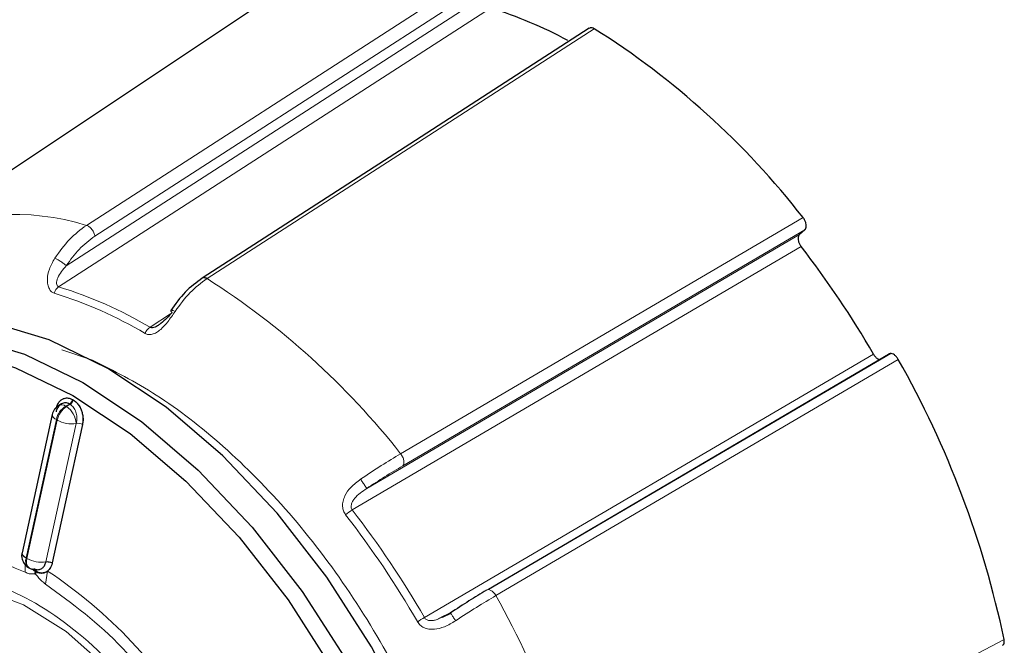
# Model space of a CAD drawing. Header units: millimetres. Extents: x 1 to 419, y 2 to 295.
# Tile 9 of 56: x 54.59 to 60.06, y 37.96 to 41.44. Entities that reach past the tile are written whole.
import ezdxf

# ---------------------------------------------------------------- set-up
doc = ezdxf.new("R2010")
doc.units = ezdxf.units.MM

msp = doc.modelspace()

# ---------------------------------------------------------------- linework, layer by layer
at = {"color": 8, "linetype": 'Continuous', "lineweight": 18}
for p, q in [((54.9563, 40.3007), (57.1101, 41.6909)), ((55.0032, 40.2407), (57.1548, 41.6297)), ((54.844, 40.0761), (57.1605, 41.5709)), ((57.2043, 41.5099), (54.8013, 39.9591)), ((57.78, 41.3946), (55.6268, 40.0043)), ((56.7036, 39.0302), (58.9418, 40.3437)), ((56.5148, 38.8369), (58.9218, 40.2498)), ((56.7158, 38.9637), (58.9519, 40.2763)), ((58.931, 40.1835), (56.434, 38.7174)), ((55.3102, 39.7341), (55.4246, 39.8079)), ((54.8201, 39.6074), (54.9899, 39.5507)), ((56.836, 38.1185), (59.3333, 39.584)), ((59.4168, 39.5834), (57.186, 38.2739)), ((59.471, 39.5551), (57.2332, 38.241)), ((54.8613, 39.3068), (54.8405, 39.2948)), ((54.845, 39.2922), (54.8405, 39.2948)), ((54.8658, 39.3042), (54.845, 39.2922)), ((54.8635, 39.3055), (54.8613, 39.3068)), ((54.8635, 39.3055), (54.8613, 39.3068)), ((54.8658, 39.3042), (54.8635, 39.3055)), ((54.8658, 39.3042), (54.8635, 39.3055)), ((54.7888, 39.22), (54.6206, 38.4503)), ((54.7933, 39.2174), (54.6251, 38.4477)), ((54.7933, 39.2174), (54.7888, 39.22)), ((54.7308, 38.4292), (54.8989, 39.1989)), ((54.8993, 39.1991), (54.7313, 38.4296)), ((54.9343, 39.1931), (54.7663, 38.4236)), ((54.6206, 38.4503), (54.6251, 38.4477)), ((54.7663, 38.4236), (54.7657, 38.4209)), ((54.6699, 38.3616), (54.6704, 38.3805)), ((54.672, 38.3603), (54.6699, 38.3616)), ((54.6726, 38.3792), (54.6704, 38.3805)), ((54.672, 38.3603), (54.6726, 38.3792)), ((54.6742, 38.3591), (54.672, 38.3603)), ((54.6749, 38.3779), (54.6726, 38.3792)), ((54.6749, 38.3779), (54.6742, 38.3591)), ((54.7405, 38.3774), (54.7293, 38.3051)), ((57.7788, 36.7975), (60.0597, 37.9977))]:
    msp.add_line(p, q, dxfattribs=at)
at = {"color": 7, "linetype": 'Continuous', "lineweight": 25}
for p, q in [((56.0557, 41.6198), (53.979, 40.2349)), ((58.9519, 40.2763), (58.9218, 40.2498)), ((54.8785, 39.3317), (54.8808, 39.3305)), ((54.8808, 39.3305), (54.883, 39.3292)), ((54.8173, 39.3072), (54.8024, 39.2986)), ((54.8173, 39.3072), (54.8024, 39.2986)), ((54.7661, 39.2489), (54.5979, 38.4792)), ((54.7661, 39.2489), (54.5979, 38.4792)), ((54.6647, 38.3791), (54.6547, 38.389)), ((54.7663, 38.4236), (54.7657, 38.4209)), ((54.6698, 38.3761), (54.6647, 38.3791)), ((54.672, 38.3746), (54.6698, 38.3761)), ((54.6742, 38.3735), (54.672, 38.3746)), ((54.6794, 38.3706), (54.6742, 38.3735)), ((56.9798, 38.144), (56.9258, 38.118)), ((56.9816, 38.1418), (56.9344, 38.1187))]:
    msp.add_line(p, q, dxfattribs=at)
at = {"color": 7, "linetype": 'Continuous', "lineweight": 25, "flags": 128}
for points in [[(57.7529, 41.3971), (56.786, 40.7729), (55.5998, 40.0072)], [(56.5411, 34.569), (56.5412, 34.569), (56.7526, 34.7328), (56.9227, 34.9552), (57.0473, 35.2305), (57.1232, 35.5522), (57.1488, 35.9122), (57.1232, 36.3016), (57.0473, 36.711), (56.9227, 37.1302), (56.7526, 37.5489), (56.5412, 37.9568), (56.2937, 38.3438), (56.0161, 38.7004), (55.7154, 39.0179), (55.3989, 39.2884), (55.0743, 39.5052), (54.7498, 39.663), (54.4333, 39.758), (54.1326, 39.7878), (53.855, 39.7516), (53.6076, 39.6504)], [(54.296, 39.6788), (54.6125, 39.5838), (54.9371, 39.4259), (55.2616, 39.2091), (55.5781, 38.9386), (55.8788, 38.6212), (56.1564, 38.2645), (56.4039, 37.8775), (56.6153, 37.4696), (56.7854, 37.051), (56.91, 36.6318), (56.986, 36.2224), (57.0115, 35.8329), (56.986, 35.4729), (56.91, 35.1513), (56.7854, 34.8759), (56.6153, 34.6536), (56.4039, 34.4898), (56.1564, 34.3886), (55.8788, 34.3524), (55.5781, 34.3821), (55.2616, 34.4771), (54.9371, 34.635), (54.9329, 34.6373)], [(54.3707, 39.5718), (54.5617, 39.508), (54.8801, 39.3541), (55.1986, 39.1422), (55.5093, 38.8776), (55.8047, 38.5668), (56.0775, 38.2175), (56.3209, 37.8381), (56.529, 37.4382), (56.6966, 37.0274), (56.8196, 36.616), (56.8949, 36.2141), (56.9208, 35.8315), (56.8965, 35.4777), (56.8228, 35.1615), (56.7113, 34.9079)], [(59.4295, 39.5878), (58.4253, 38.9983), (57.1926, 38.2747)], [(54.9343, 39.1931), (54.8402, 38.7622), (54.7663, 38.4236)]]:
    msp.add_lwpolyline(points, dxfattribs=at)
at = {"color": 8, "linetype": 'Continuous', "lineweight": 18, "flags": 128}
for points in [[(54.7888, 39.22), (54.7793, 39.2263), (54.7721, 39.2328), (54.7676, 39.2394), (54.7658, 39.2457), (54.7661, 39.2489)], [(54.6206, 38.4503), (54.6111, 38.4566), (54.6039, 38.4632), (54.5994, 38.4697), (54.5977, 38.476), (54.5979, 38.4792)], [(54.6703, 38.3844), (54.6704, 38.384), (54.6704, 38.3805)], [(54.6726, 38.3792), (54.6726, 38.3827), (54.6724, 38.3843)], [(54.6749, 38.3779), (54.6748, 38.3814), (54.6744, 38.3842)], [(54.3709, 38.2788), (54.6057, 38.1904), (54.8438, 38.0408), (55.074, 37.8369), (55.2856, 37.5882), (55.4687, 37.3064), (55.6148, 37.0047), (55.7169, 36.6971), (55.7704, 36.3981), (55.7728, 36.1216), (55.7238, 35.8805), (55.6259, 35.6862), (55.4836, 35.5477), (55.3035, 35.4715), (55.094, 35.4611), (54.8651, 35.5171), (54.6273, 35.6368), (54.3917, 35.8146)], [(57.1807, 38.2708), (57.1857, 38.2738), (57.1918, 38.2747), (57.1986, 38.2735), (57.2059, 38.2703), (57.2134, 38.2651), (57.2206, 38.2583), (57.2273, 38.2502), (57.2332, 38.241)]]:
    msp.add_lwpolyline(points, dxfattribs=at)
at = {"color": 7, "linetype": 'Continuous', "lineweight": 25}
for centre, radius, start, end in [((56.4724, 39.1744), 2.4475, 61.6933, 72.5994), ((55.377, 37.5706), 4.5164, 37.8792, 57.8547), ((54.5653, 36.819), 5.5118, 30.1101, 37.6202), ((54.7592, 36.8842), 5.4162, 11.8639, 29.5465), ((54.8405, 39.2326), 0.0762, 120, 167.6754), ((54.6769, 38.4603), 0.0762, 240.0013, 284.1647)]:
    msp.add_arc(centre, radius, start, end, dxfattribs=at)
at = {"color": 8, "linetype": 'Continuous', "lineweight": 18}
for centre, radius, start, end in [((54.5531, 38.9994), 1.3624, 72.7878, 114.9241), ((53.3173, 36.3691), 4.3068, 38.1617, 57.5722), ((54.8374, 39.9086), 0.0621, 125.601, 166.4943), ((54.0755, 37.6535), 2.3756, 59.4709, 72.8224), ((54.0945, 37.6727), 2.3931, 59.4709, 72.8224), ((55.3548, 39.6692), 0.0787, 124.5251, 157.1847), ((54.8419, 39.3389), 0.0398, 302.9311, 347.7317), ((54.2149, 38.1789), 1.3303, 59.9617, 60.073), ((54.215, 38.1764), 1.3323, 59.9067, 60.018), ((54.9055, 39.1946), 0.1194, 122.9303, 167.7314), ((54.9099, 39.192), 0.1194, 122.9303, 167.7314), ((54.8182, 39.2637), 0.0383, 54.3818, 114.314), ((54.7869, 39.199), 0.1099, 28.8556, 58.0453), ((54.7996, 39.2518), 0.0336, 184.975, 251.282), ((54.8726, 39.3597), 0.1629, 240.8646, 279.2944), ((54.789, 39.1952), 0.1099, 1.9565, 31.1437), ((54.9081, 39.1455), 0.0543, 61.1125, 99.3008), ((56.5622, 38.5073), 0.2462, 121.3846, 131.8908), ((52.3236, 35.5246), 5.2048, 29.8919, 37.8384), ((52.3175, 35.5211), 5.1667, 29.8919, 37.8384), ((54.6314, 38.4821), 0.0336, 184.975, 251.282), ((54.6644, 38.4331), 0.047, 158.5066, 230.2305), ((54.6689, 38.4305), 0.047, 158.507, 230.2274), ((54.7044, 38.59), 0.1629, 240.8646, 279.2944), ((54.9415, 38.383), 0.3269, 175.1102, 182.0543), ((54.7401, 38.3759), 0.0543, 61.2185, 99.3116), ((54.6451, 38.3819), 0.0254, 346.7161, 6.1243), ((54.6478, 38.3805), 0.0249, 346.2882, 8.6456), ((54.651, 38.3792), 0.0239, 346.2659, 12.1093), ((53.2311, 36.112), 2.7222, 30.5753, 56.3256), ((52.7287, 35.7136), 5.165, 12.114, 29.2965), ((44.4342, 59.6131), 24.8158, 299.8795, 299.98369)]:
    msp.add_arc(centre, radius, start, end, dxfattribs=at)
at = {"color": 7, "linetype": 'Continuous', "lineweight": 25}
for points, knots in [([(57.78, 41.3946), (57.776, 41.3966), (57.768, 41.4005), (57.7586, 41.4006), (57.7546, 41.3975), (57.7533, 41.3965)], [0, 0, 0, 0, 0.399725, 0.799445, 1, 1, 1, 1]), ([(58.9519, 40.2763), (58.9541, 40.279), (58.9585, 40.2843), (58.9603, 40.2975), (58.9581, 40.3126), (58.9521, 40.329), (58.9453, 40.3387), (58.9418, 40.3437)], [0, 0, 0, 0, 0.197597, 0.395199, 0.592675, 0.789888, 1, 1, 1, 1]), ([(58.9218, 40.2498), (58.9196, 40.2471), (58.9152, 40.2417), (58.9134, 40.2285), (58.9155, 40.2134), (58.9214, 40.1975), (58.9278, 40.1881), (58.931, 40.1835)], [0, 0, 0, 0, 0.200808, 0.40162, 0.602306, 0.802727, 1, 1, 1, 1]), ([(55.6, 40.0073), (55.5676, 39.9833), (55.5031, 39.9356), (55.4509, 39.8627), (55.4249, 39.8263)], [0, 0, 0, 0, 0.501571, 1, 1, 1, 1]), ([(55.6268, 40.0043), (55.6244, 40.0056), (55.6195, 40.0082), (55.6122, 40.01), (55.6053, 40.01), (55.6017, 40.0081), (55.5999, 40.0071)], [0, 0, 0, 0, 0.232115, 0.480971, 0.742387, 1, 1, 1, 1]), ([(55.4327, 39.8158), (55.4133, 39.7949), (55.3895, 39.7694), (55.3552, 39.7436), (55.339, 39.7346), (55.3255, 39.7309), (55.3159, 39.7314), (55.3121, 39.7332), (55.3102, 39.7341)], [0, 0, 0, 0, 0.555945, 0.682054, 0.798615, 0.903573, 0.952468, 1, 1, 1, 1]), ([(59.3333, 39.584), (59.3364, 39.5793), (59.3427, 39.5698), (59.3547, 39.559), (59.3626, 39.5556), (59.3665, 39.5539)], [0, 0, 0, 0, 0.335723, 0.671442, 1, 1, 1, 1]), ([(59.471, 39.5551), (59.468, 39.5599), (59.4618, 39.5696), (59.4499, 39.5805), (59.4377, 39.5871), (59.4258, 39.5889), (59.4199, 39.5853), (59.4168, 39.5834)], [0, 0, 0, 0, 0.19687, 0.393738, 0.590684, 0.787863, 1, 1, 1, 1]), ([(54.7893, 39.287), (54.7904, 39.291), (54.7935, 39.3017), (54.8019, 39.3156), (54.8133, 39.3282), (54.8301, 39.3388), (54.8527, 39.3431), (54.8703, 39.3354), (54.8785, 39.3317)], [0, 0, 0, 0, 0.091767, 0.242712, 0.38676, 0.523878, 0.775942, 1, 1, 1, 1]), ([(54.883, 39.3292), (54.8909, 39.3235), (54.9075, 39.3114), (54.9236, 39.2849), (54.9326, 39.2594), (54.9368, 39.2378), (54.9379, 39.215), (54.9356, 39.2005), (54.9343, 39.1931)], [0, 0, 0, 0, 0.209756, 0.44604, 0.574677, 0.709882, 0.851621, 1, 1, 1, 1]), ([(54.8613, 39.3068), (54.8579, 39.3085), (54.8509, 39.3119), (54.8399, 39.3135), (54.8286, 39.3124), (54.8151, 39.307), (54.8028, 39.2961), (54.7927, 39.2806), (54.789, 39.2697), (54.7871, 39.2639)], [0, 0, 0, 0, 0.11485, 0.233084, 0.355224, 0.48174, 0.701707, 0.841131, 1, 1, 1, 1]), ([(54.8613, 39.3068), (54.8579, 39.3085), (54.8509, 39.3119), (54.8399, 39.3135), (54.8286, 39.3124), (54.8151, 39.307), (54.8028, 39.2961), (54.7927, 39.2806), (54.789, 39.2697), (54.7871, 39.2639)], [0, 0, 0, 0, 0.11485, 0.233084, 0.355224, 0.48174, 0.701707, 0.841131, 1, 1, 1, 1]), ([(54.5989, 38.479), (54.598, 38.4759), (54.5952, 38.467), (54.5965, 38.4477), (54.6027, 38.4335), (54.6064, 38.4248)], [0, 0, 0, 0, 0.173472, 0.496197, 1, 1, 1, 1]), ([(54.5989, 38.479), (54.598, 38.4759), (54.5952, 38.467), (54.5965, 38.4477), (54.6027, 38.4335), (54.6064, 38.4248)], [0, 0, 0, 0, 0.173422, 0.496166, 1, 1, 1, 1]), ([(54.6064, 38.4248), (54.6122, 38.4168), (54.6205, 38.4053), (54.6325, 38.3981), (54.6361, 38.3959)], [0, 0, 0, 0, 0.698677, 1, 1, 1, 1]), ([(54.6064, 38.4248), (54.6121, 38.4167), (54.619, 38.4067), (54.6291, 38.4005), (54.6308, 38.3994)], [0, 0, 0, 0, 0.822613, 1, 1, 1, 1]), ([(54.6619, 38.3919), (54.6681, 38.3892), (54.6781, 38.3848), (54.6925, 38.3852), (54.7034, 38.3887), (54.7139, 38.396), (54.7241, 38.4077), (54.7284, 38.4204), (54.7307, 38.4275)], [0, 0, 0, 0, 0.215333, 0.348851, 0.50132, 0.618412, 0.786293, 1, 1, 1, 1]), ([(54.6619, 38.3919), (54.6681, 38.3892), (54.6781, 38.3848), (54.6925, 38.3852), (54.7034, 38.3887), (54.7139, 38.396), (54.7241, 38.4077), (54.7284, 38.4204), (54.7307, 38.4275)], [0, 0, 0, 0, 0.215333, 0.348851, 0.50132, 0.618412, 0.786293, 1, 1, 1, 1]), ([(54.7657, 38.4209), (54.7621, 38.4104), (54.7548, 38.3895), (54.7332, 38.3698), (54.7069, 38.3616), (54.6886, 38.3676), (54.6794, 38.3706)], [0, 0, 0, 0, 0.250178, 0.500393, 0.750378, 1, 1, 1, 1]), ([(57.1807, 38.2708), (57.1489, 38.2517), (57.0851, 38.2135), (57.0149, 38.1672), (56.9798, 38.144)], [0, 0, 0, 0, 0.499375, 1, 1, 1, 1]), ([(60.0516, 37.9646), (60.0537, 37.9665), (60.0584, 37.9705), (60.0615, 37.9822), (60.0603, 37.9924), (60.0597, 37.9977)], [0, 0, 0, 0, 0.288109, 0.632783, 1, 1, 1, 1])]:
    msp.add_open_spline(points, degree=3, knots=knots, dxfattribs=at)
at = {"color": 8, "linetype": 'Continuous', "lineweight": 18}
for points, knots in [([(54.7802, 40.1177), (54.8066, 40.1548), (54.8593, 40.2289), (54.924, 40.2769), (54.9563, 40.3007)], [0, 0, 0, 0, 0.501666, 1, 1, 1, 1]), ([(55.0032, 40.2407), (55.0026, 40.2435), (55.0015, 40.2494), (54.998, 40.259), (54.9929, 40.2689), (54.9864, 40.2785), (54.9789, 40.2869), (54.971, 40.2935), (54.9633, 40.2983), (54.9586, 40.3), (54.9563, 40.3007)], [0, 0, 0, 0, 0.114844, 0.23797, 0.367312, 0.5, 0.632688, 0.76203, 0.885156, 1, 1, 1, 1]), ([(54.844, 40.0761), (54.8669, 40.1082), (54.9146, 40.1748), (54.9729, 40.2182), (55.0032, 40.2407)], [0, 0, 0, 0, 0.481094, 1, 1, 1, 1]), ([(54.7771, 39.9231), (54.7718, 39.9254), (54.761, 39.9302), (54.7484, 39.9475), (54.7399, 39.9717), (54.7377, 40.0093), (54.7482, 40.061), (54.7689, 40.0976), (54.7802, 40.1177)], [0, 0, 0, 0, 0.099001, 0.201948, 0.327593, 0.466751, 0.707254, 1, 1, 1, 1]), ([(54.7802, 40.1177), (54.7824, 40.1167), (54.787, 40.1148), (54.7953, 40.1106), (54.8045, 40.1054), (54.8142, 40.0994), (54.8235, 40.0931), (54.8318, 40.0868), (54.8389, 40.081), (54.8423, 40.0777), (54.844, 40.0761)], [0, 0, 0, 0, 0.115643, 0.239264, 0.368777, 0.501351, 0.633724, 0.762665, 0.885419, 1, 1, 1, 1]), ([(54.8013, 39.9591), (54.7996, 39.9598), (54.7963, 39.9612), (54.7915, 39.967), (54.789, 39.9778), (54.7911, 39.9931), (54.8034, 40.0285), (54.8258, 40.0547), (54.844, 40.0761)], [0, 0, 0, 0, 0.047548, 0.096443, 0.201423, 0.317991, 0.444106, 1, 1, 1, 1]), ([(55.6268, 40.0043), (55.5944, 39.9804), (55.5295, 39.9326), (55.4759, 39.8589), (55.4491, 39.8219)], [0, 0, 0, 0, 0.498334, 1, 1, 1, 1]), ([(55.4491, 39.8219), (55.4359, 39.8024), (55.412, 39.7668), (55.3761, 39.7265), (55.3463, 39.7039), (55.3231, 39.6939), (55.301, 39.6915), (55.2884, 39.697), (55.2822, 39.6997)], [0, 0, 0, 0, 0.295497, 0.537882, 0.670424, 0.789741, 0.896442, 1, 1, 1, 1]), ([(55.4491, 39.8219), (55.4467, 39.823), (55.4416, 39.8254), (55.4352, 39.8277), (55.43, 39.8289), (55.4265, 39.8287), (55.4251, 39.8271), (55.4258, 39.8242), (55.4283, 39.8204), (55.4313, 39.8173), (55.4327, 39.8158)], [0, 0, 0, 0, 0.11511, 0.238297, 0.367524, 0.499999, 0.632473, 0.761701, 0.884889, 1, 1, 1, 1]), ([(54.9899, 39.5507), (55.1084, 39.491), (55.3524, 39.368), (55.7247, 39.0777), (56.0915, 38.707), (56.4295, 38.2637), (56.7164, 37.7756), (56.9362, 37.2734), (57.0812, 36.7884), (57.1581, 36.3318), (57.1607, 35.9124), (57.1377, 35.6382), (57.0929, 35.5275), (57.0925, 35.5267)], [0, 0, 0, 0, 0.093888, 0.1934, 0.297049, 0.402898, 0.508746, 0.612395, 0.711907, 0.805795, 0.899683, 0.999195, 1, 1, 1, 1]), ([(54.7866, 39.2784), (54.7904, 39.2904), (54.798, 39.3142), (54.8216, 39.3358), (54.8499, 39.3437), (54.8691, 39.3357), (54.8785, 39.3317)], [0, 0, 0, 0, 0.259562, 0.514279, 0.760374, 1, 1, 1, 1]), ([(54.8613, 39.3068), (54.8631, 39.308), (54.8669, 39.3106), (54.8721, 39.3168), (54.8764, 39.3241), (54.8778, 39.3292), (54.8785, 39.3317)], [0, 0, 0, 0, 0.235001, 0.488371, 0.748021, 1, 1, 1, 1]), ([(54.8613, 39.3068), (54.8631, 39.308), (54.8669, 39.3106), (54.8721, 39.3168), (54.8764, 39.3241), (54.8778, 39.3292), (54.8785, 39.3317)], [0, 0, 0, 0, 0.235002, 0.488373, 0.748023, 1, 1, 1, 1]), ([(54.8658, 39.3042), (54.8677, 39.3055), (54.8715, 39.3081), (54.8767, 39.3144), (54.8809, 39.3217), (54.8823, 39.3267), (54.883, 39.3292)], [0, 0, 0, 0, 0.2433882, 0.5000008, 0.756613, 1, 1, 1, 1]), ([(54.8658, 39.3042), (54.8677, 39.3055), (54.8715, 39.3081), (54.8767, 39.3144), (54.8809, 39.3217), (54.8823, 39.3267), (54.883, 39.3292)], [0, 0, 0, 0, 0.2433867, 0.4999978, 0.75661, 1, 1, 1, 1]), ([(54.883, 39.3292), (54.8919, 39.3225), (54.91, 39.309), (54.9291, 39.2737), (54.9392, 39.2327), (54.936, 39.2064), (54.9343, 39.1931)], [0, 0, 0, 0, 0.239441, 0.485781, 0.740781, 1, 1, 1, 1]), ([(54.8993, 39.1991), (54.9007, 39.2053), (54.9032, 39.2168), (54.9032, 39.2382), (54.8996, 39.2582), (54.8922, 39.2757), (54.8845, 39.2877), (54.8757, 39.2976), (54.8691, 39.302), (54.8658, 39.3042)], [0, 0, 0, 0, 0.158846, 0.298255, 0.518213, 0.644758, 0.766915, 0.885156, 1, 1, 1, 1]), ([(54.8993, 39.1991), (54.9007, 39.2053), (54.9032, 39.2168), (54.9032, 39.2382), (54.8996, 39.2582), (54.8922, 39.2757), (54.8845, 39.2877), (54.8757, 39.2976), (54.8691, 39.302), (54.8658, 39.3042)], [0, 0, 0, 0, 0.158846, 0.298255, 0.518213, 0.644758, 0.766915, 0.885156, 1, 1, 1, 1]), ([(56.481, 38.8884), (56.52, 38.9145), (56.5976, 38.9664), (56.6683, 39.0089), (56.7036, 39.0302)], [0, 0, 0, 0, 0.501666, 1, 1, 1, 1]), ([(56.7158, 38.9637), (56.717, 38.965), (56.7195, 38.9679), (56.7218, 38.9744), (56.7226, 38.9826), (56.7217, 38.9921), (56.719, 39.0024), (56.7148, 39.0126), (56.7096, 39.022), (56.7056, 39.0275), (56.7036, 39.0302)], [0, 0, 0, 0, 0.114844, 0.23797, 0.367312, 0.5, 0.632688, 0.76203, 0.885156, 1, 1, 1, 1]), ([(56.5148, 38.8369), (56.5486, 38.8592), (56.6187, 38.9055), (56.6826, 38.9438), (56.7158, 38.9637)], [0, 0, 0, 0, 0.481094, 1, 1, 1, 1]), ([(56.3979, 38.6905), (56.3933, 38.6975), (56.3842, 38.7117), (56.3796, 38.7386), (56.3823, 38.7677), (56.3962, 38.8049), (56.428, 38.8486), (56.4622, 38.8743), (56.481, 38.8884)], [0, 0, 0, 0, 0.104367, 0.212085, 0.332718, 0.466957, 0.707367, 1, 1, 1, 1]), ([(56.481, 38.8884), (56.4828, 38.8857), (56.4866, 38.8801), (56.4925, 38.8712), (56.4984, 38.8623), (56.5039, 38.8541), (56.5085, 38.847), (56.5119, 38.8417), (56.5141, 38.8382), (56.5146, 38.8373), (56.5148, 38.8369)], [0, 0, 0, 0, 0.115643, 0.239264, 0.368777, 0.501351, 0.633724, 0.762665, 0.885419, 1, 1, 1, 1]), ([(56.434, 38.7174), (56.4326, 38.7195), (56.4298, 38.7238), (56.4273, 38.7342), (56.4288, 38.7487), (56.4363, 38.7657), (56.4609, 38.8002), (56.4906, 38.8204), (56.5148, 38.8369)], [0, 0, 0, 0, 0.047548, 0.096443, 0.201423, 0.317991, 0.444106, 1, 1, 1, 1]), ([(54.7307, 38.4275), (54.7331, 38.4279), (54.7368, 38.4285), (54.743, 38.4281), (54.748, 38.4274), (54.7531, 38.4262), (54.7594, 38.4243), (54.7632, 38.4222), (54.7657, 38.4209)], [0, 0, 0, 0, 0.239557, 0.368425, 0.5, 0.631575, 0.760443, 1, 1, 1, 1]), ([(54.7307, 38.4275), (54.7331, 38.4279), (54.7368, 38.4285), (54.743, 38.4281), (54.748, 38.4274), (54.7531, 38.4262), (54.7594, 38.4243), (54.7632, 38.4222), (54.7657, 38.4209)], [0, 0, 0, 0, 0.239557, 0.368425, 0.5, 0.631575, 0.760443, 1, 1, 1, 1]), ([(54.7657, 38.4209), (54.7629, 38.412), (54.7574, 38.3943), (54.7461, 38.383), (54.7405, 38.3774)], [0, 0, 0, 0, 0.504311, 1, 1, 1, 1]), ([(53.5281, 37.5378), (53.5434, 37.6951), (53.5669, 37.9372), (53.7096, 38.1624), (53.8572, 38.2885), (54.0405, 38.3543), (54.3068, 38.3601), (54.672, 38.2303), (55.0373, 37.9384), (55.3036, 37.6251), (55.4869, 37.3478), (55.6345, 37.0512), (55.7771, 36.6612), (55.8006, 36.3921), (55.8159, 36.2171)], [0, 0, 0, 0, 0.119728, 0.18418, 0.25, 0.31582, 0.380272, 0.5, 0.619728, 0.68418, 0.75, 0.81582, 0.880272, 1, 1, 1, 1]), ([(54.6699, 38.3616), (54.6689, 38.3619), (54.6627, 38.3641), (54.6532, 38.3601), (54.6357, 38.3622), (54.6224, 38.3679), (54.6148, 38.3712)], [0, 0, 0, 0, 0.050675, 0.321964, 0.612262, 1, 1, 1, 1]), ([(54.7293, 38.3051), (54.722, 38.3103), (54.7074, 38.3207), (54.6907, 38.3392), (54.6812, 38.3521), (54.6767, 38.3574), (54.675, 38.3585), (54.6742, 38.3591)], [0, 0, 0, 0, 0.3708675, 0.7454928, 0.9144311, 0.9580479, 1, 1, 1, 1]), ([(54.7405, 38.3774), (54.7354, 38.3748), (54.725, 38.3695), (54.7075, 38.3678), (54.6904, 38.3702), (54.6798, 38.3755), (54.6749, 38.3779)], [0, 0, 0, 0, 0.251155, 0.521678, 0.775414, 1, 1, 1, 1]), ([(57.2332, 38.241), (57.1978, 38.2199), (57.1269, 38.1776), (57.0486, 38.1267), (57.0093, 38.1012)], [0, 0, 0, 0, 0.4983339, 1, 1, 1, 1]), ([(56.9258, 38.118), (56.9178, 38.1134), (56.9041, 38.1056), (56.8819, 38.1017), (56.8633, 38.1013), (56.8491, 38.1057), (56.8403, 38.1121), (56.8374, 38.1164), (56.836, 38.1185)], [0, 0, 0, 0, 0.28182, 0.485779, 0.674296, 0.844046, 0.923125, 1, 1, 1, 1]), ([(57.0093, 38.1012), (57.0075, 38.1039), (57.0037, 38.1096), (56.998, 38.1181), (56.9924, 38.1262), (56.9875, 38.1334), (56.9836, 38.1389), (56.981, 38.1426), (56.9797, 38.1444), (56.9797, 38.1441), (56.9798, 38.144)], [0, 0, 0, 0, 0.11511, 0.238297, 0.367524, 0.499999, 0.632473, 0.761701, 0.884889, 1, 1, 1, 1]), ([(57.0093, 38.1012), (56.989, 38.0889), (56.952, 38.0667), (56.9, 38.0528), (56.8611, 38.0532), (56.834, 38.0611), (56.8113, 38.0752), (56.8016, 38.0891), (56.7968, 38.096)], [0, 0, 0, 0, 0.295503, 0.537893, 0.670431, 0.789745, 0.896443, 1, 1, 1, 1])]:
    msp.add_open_spline(points, degree=3, knots=knots, dxfattribs=at)
for points in [[(53.8181, 38.4501), (53.9364, 38.4857), (54.173, 38.5568), (54.4675, 38.4331), (54.6148, 38.3712)], [(54.7293, 38.3051), (54.8766, 38.197), (55.1711, 37.9806), (55.4077, 37.6363), (55.526, 37.4641)]]:
    msp.add_open_spline(points, degree=3, dxfattribs=at)

doc.saveas('drawing.dxf')
